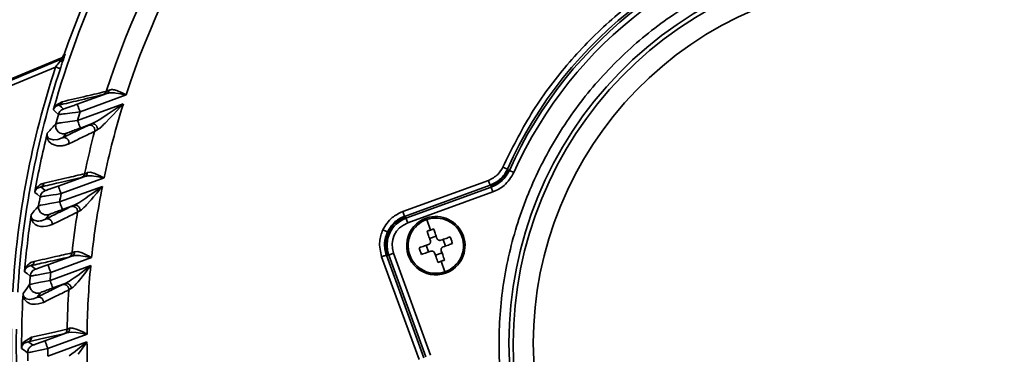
# Model space of a CAD drawing. Header units: millimetres. Extents: x -10540 to 6039, y -7467 to 6433.
# Tile 21 of 236: x -4584 to -4487, y -1916 to -1883. Entities that reach past the tile are written whole.
import ezdxf

# ---------------------------------------------------------------- set-up
doc = ezdxf.new("R2010")
doc.units = ezdxf.units.MM
doc.header["$LTSCALE"] = 8

msp = doc.modelspace()

# ---------------------------------------------------------------- linework, layer by layer
at = {"linetype": 'Continuous', "lineweight": 35}
for p, q in [((-4599.56, -1894.458), (-4580.339, -1886.487)), ((-4599.512, -1894.522), (-4580.532, -1886.594)), ((-4599.504, -1894.525), (-4580.528, -1886.599)), ((-4580.418, -1886.778), (-4580.275, -1886.634)), ((-4580.275, -1886.634), (-4580.12, -1886.451)), ((-4580.12, -1886.452), (-4579.911, -1886.06)), ((-4599.412, -1894.566), (-4580.47, -1886.653)), ((-4580.86, -1887.358), (-4599.22, -1895.027)), ((-4580.86, -1887.358), (-4580.726, -1887.181)), ((-4580.726, -1887.181), (-4580.633, -1887.06)), ((-4580.633, -1887.06), (-4580.418, -1886.778)), ((-4578.704, -1891.054), (-4575.77, -1889.986)), ((-4573.851, -1890.138), (-4578.431, -1891.805)), ((-4574.374, -1890.029), (-4574.881, -1889.944)), ((-4574.779, -1889.7), (-4574.57, -1889.784)), ((-4574.57, -1889.784), (-4574.326, -1889.896)), ((-4574.146, -1890.076), (-4574.374, -1890.029)), ((-4574.326, -1889.896), (-4573.851, -1890.138)), ((-4573.851, -1890.138), (-4574.146, -1890.076)), ((-4580.886, -1891.319), (-4580.964, -1891.401)), ((-4580.946, -1891.324), (-4580.803, -1891.143)), ((-4580.856, -1891.294), (-4580.886, -1891.319)), ((-4580.749, -1891.224), (-4580.855, -1891.295)), ((-4580.803, -1891.143), (-4580.202, -1890.812)), ((-4580.723, -1891.211), (-4580.749, -1891.224)), ((-4580.507, -1891.144), (-4580.724, -1891.211)), ((-4578.671, -1892.667), (-4574.128, -1891.013)), ((-4575.731, -1892.085), (-4574.128, -1891.013)), ((-4574.492, -1891.406), (-4574.787, -1891.724)), ((-4574.128, -1891.013), (-4574.492, -1891.406)), ((-4579.218, -1891.909), (-4579.909, -1891.998)), ((-4578.878, -1891.865), (-4579.218, -1891.909)), ((-4578.431, -1891.805), (-4578.878, -1891.865)), ((-4576.524, -1892.597), (-4575.956, -1892.233)), ((-4575.956, -1892.233), (-4575.731, -1892.085)), ((-4575.438, -1892.422), (-4575.943, -1892.946)), ((-4575.135, -1892.099), (-4575.438, -1892.422)), ((-4574.787, -1891.725), (-4575.135, -1892.099)), ((-4580.146, -1892.877), (-4579.656, -1892.805)), ((-4579.656, -1892.805), (-4579.455, -1892.776)), ((-4579.455, -1892.776), (-4578.671, -1892.667)), ((-4577.281, -1893.012), (-4578.397, -1893.418)), ((-4577.281, -1893.012), (-4576.768, -1892.744)), ((-4576.767, -1892.744), (-4576.524, -1892.597)), ((-4575.943, -1892.946), (-4576.084, -1893.086)), ((-4581.693, -1894.152), (-4581.68, -1894.213)), ((-4581.574, -1894.678), (-4581.682, -1894.443)), ((-4581.68, -1894.213), (-4581.664, -1894.258)), ((-4581.665, -1894.26), (-4581.615, -1894.349)), ((-4581.614, -1894.348), (-4581.592, -1894.376)), ((-4581.592, -1894.376), (-4581.449, -1894.495)), ((-4580.631, -1894.564), (-4580.189, -1894.395)), ((-4581.524, -1894.747), (-4581.574, -1894.678)), ((-4581.334, -1894.933), (-4581.524, -1894.747)), ((-4581.449, -1894.495), (-4581.423, -1894.51)), ((-4581.423, -1894.51), (-4581.107, -1894.6)), ((-4580.785, -1895.165), (-4581.275, -1894.975)), ((-4581.107, -1894.6), (-4581.043, -1894.605)), ((-4581.043, -1894.605), (-4580.638, -1894.566)), ((-4580.638, -1894.566), (-4580.631, -1894.564)), ((-4535.98, -1897.505), (-4536.436, -1897.301)), ((-4580.585, -1899.187), (-4577.964, -1898.233)), ((-4577.708, -1897.854), (-4577.378, -1897.819)), ((-4577.378, -1897.819), (-4576.968, -1897.932)), ((-4576.564, -1898.281), (-4577.074, -1898.199)), ((-4576.968, -1897.932), (-4576.758, -1898.021)), ((-4576.758, -1898.021), (-4576.513, -1898.138)), ((-4576.336, -1898.324), (-4576.563, -1898.281)), ((-4576.037, -1898.383), (-4576.335, -1898.324)), ((-4535.921, -1897.566), (-4535.785, -1897.626)), ((-4535.785, -1897.626), (-4535.329, -1897.831)), ((-4582.565, -1899.347), (-4582.593, -1899.362)), ((-4582.321, -1899.27), (-4582.566, -1899.346)), ((-4580.455, -1900.766), (-4576.207, -1899.219)), ((-4576.037, -1898.383), (-4580.311, -1899.939)), ((-4577.638, -1900.234), (-4576.207, -1899.219)), ((-4576.207, -1899.219), (-4576.523, -1899.595)), ((-4546.376, -1901.725), (-4537.862, -1898.626)), ((-4537.691, -1899.096), (-4546.205, -1902.195)), ((-4546.053, -1902.382), (-4537.582, -1899.298)), ((-4537.582, -1899.298), (-4537.633, -1899.159)), ((-4537.582, -1899.298), (-4537.411, -1899.768)), ((-4582.811, -1899.549), (-4582.82, -1899.562)), ((-4582.741, -1899.471), (-4582.811, -1899.549)), ((-4582.709, -1899.441), (-4582.741, -1899.47)), ((-4582.593, -1899.361), (-4582.708, -1899.442)), ((-4581.083, -1900.061), (-4581.753, -1900.165)), ((-4580.75, -1900.008), (-4581.083, -1900.061)), ((-4580.311, -1899.939), (-4580.75, -1900.008)), ((-4577.839, -1900.373), (-4577.638, -1900.234)), ((-4577.076, -1900.251), (-4577.338, -1900.555)), ((-4576.776, -1899.895), (-4577.076, -1900.251)), ((-4576.523, -1899.595), (-4576.776, -1899.895)), ((-4537.411, -1899.768), (-4545.882, -1902.851)), ((-4582.363, -1901.094), (-4581.897, -1901.009)), ((-4581.897, -1901.009), (-4581.423, -1900.927)), ((-4581.423, -1900.927), (-4581.229, -1900.894)), ((-4581.229, -1900.894), (-4580.455, -1900.766)), ((-4579.016, -1901.093), (-4580.182, -1901.517)), ((-4579.016, -1901.093), (-4578.558, -1900.848)), ((-4578.558, -1900.848), (-4578.346, -1900.714)), ((-4578.346, -1900.714), (-4577.839, -1900.373)), ((-4577.773, -1901.046), (-4577.895, -1901.176)), ((-4577.338, -1900.555), (-4577.773, -1901.046)), ((-4546.205, -1902.195), (-4546.376, -1901.725)), ((-4546.205, -1902.195), (-4546.104, -1902.242)), ((-4546.104, -1902.242), (-4546.053, -1902.382)), ((-4583.257, -1902.317), (-4583.242, -1902.352)), ((-4583.242, -1902.354), (-4583.187, -1902.439)), ((-4583.187, -1902.438), (-4583.164, -1902.465)), ((-4583.164, -1902.465), (-4583.02, -1902.577)), ((-4583.02, -1902.577), (-4582.995, -1902.59)), ((-4582.995, -1902.59), (-4582.662, -1902.672)), ((-4582.662, -1902.672), (-4582.632, -1902.673)), ((-4582.255, -1902.628), (-4582.251, -1902.627)), ((-4582.251, -1902.627), (-4581.855, -1902.468)), ((-4546.053, -1902.382), (-4545.882, -1902.851)), ((-4543.994, -1902.513), (-4543.627, -1903.563)), ((-4543.709, -1904.39), (-4543.048, -1904.16)), ((-4543.807, -1905.731), (-4544.037, -1905.07)), ((-4542.137, -1905.149), (-4542.368, -1904.488)), ((-4581.614, -1907.011), (-4579.238, -1906.146)), ((-4578.975, -1905.725), (-4578.645, -1905.702)), ((-4578.645, -1905.702), (-4578.228, -1905.827)), ((-4577.282, -1906.285), (-4578.337, -1906.114)), ((-4578.228, -1905.827), (-4578.014, -1905.919)), ((-4578.014, -1905.919), (-4577.765, -1906.038)), ((-4547.998, -1906.04), (-4544.28, -1916.253)), ((-4547.897, -1906.087), (-4547.998, -1906.04)), ((-4547.757, -1906.036), (-4547.897, -1906.087)), ((-4547.757, -1906.036), (-4547.288, -1905.865)), ((-4544.078, -1916.145), (-4547.757, -1906.036)), ((-4547.288, -1905.865), (-4543.608, -1915.974)), ((-4543.126, -1906.059), (-4542.466, -1905.829)), ((-4583.305, -1907.095), (-4583.594, -1907.189)), ((-4581.403, -1908.56), (-4577.364, -1907.09)), ((-4577.282, -1906.285), (-4581.34, -1907.763)), ((-4578.015, -1907.58), (-4577.364, -1907.09)), ((-4577.364, -1907.09), (-4577.643, -1907.451)), ((-4544.75, -1916.424), (-4548.468, -1906.211)), ((-4542.181, -1907.706), (-4542.548, -1906.656)), ((-4583.837, -1907.408), (-4583.846, -1907.422)), ((-4583.765, -1907.32), (-4583.838, -1907.408)), ((-4583.732, -1907.288), (-4583.765, -1907.32)), ((-4583.608, -1907.197), (-4583.731, -1907.288)), ((-4583.593, -1907.19), (-4583.607, -1907.198)), ((-4582.101, -1907.905), (-4582.755, -1908.025)), ((-4581.772, -1907.844), (-4582.101, -1907.905)), ((-4581.34, -1907.763), (-4581.772, -1907.844)), ((-4579.01, -1908.313), (-4578.662, -1908.061)), ((-4578.662, -1908.061), (-4578.196, -1907.716)), ((-4578.125, -1908.078), (-4578.354, -1908.368)), ((-4578.196, -1907.716), (-4578.015, -1907.58)), ((-4577.862, -1907.737), (-4578.125, -1908.078)), ((-4577.643, -1907.451), (-4577.862, -1907.737)), ((-4583.267, -1908.935), (-4582.816, -1908.84)), ((-4582.816, -1908.84), (-4582.353, -1908.746)), ((-4582.353, -1908.746), (-4582.162, -1908.708)), ((-4582.162, -1908.708), (-4581.403, -1908.56)), ((-4579.906, -1908.866), (-4581.13, -1909.312)), ((-4579.906, -1908.866), (-4579.49, -1908.64)), ((-4579.49, -1908.64), (-4579.301, -1908.516)), ((-4579.301, -1908.516), (-4579.01, -1908.313)), ((-4578.62, -1908.691), (-4578.845, -1908.949)), ((-4578.354, -1908.368), (-4578.62, -1908.691)), ((-4584.04, -1910.119), (-4584.022, -1910.153)), ((-4584.022, -1910.155), (-4583.964, -1910.235)), ((-4583.964, -1910.234), (-4583.94, -1910.26)), ((-4583.94, -1910.26), (-4583.796, -1910.363)), ((-4583.796, -1910.363), (-4583.771, -1910.376)), ((-4583.771, -1910.376), (-4583.438, -1910.446)), ((-4583.438, -1910.446), (-4583.424, -1910.446)), ((-4583.424, -1910.446), (-4583.286, -1910.439)), ((-4583.286, -1910.439), (-4583.248, -1910.434)), ((-4583.248, -1910.434), (-4583.089, -1910.402)), ((-4583.089, -1910.402), (-4583.071, -1910.397)), ((-4583.071, -1910.397), (-4582.714, -1910.247)), ((-4581.909, -1914.568), (-4579.733, -1913.776)), ((-4577.732, -1913.898), (-4581.635, -1915.319)), ((-4579.31, -1913.716), (-4579.733, -1913.776)), ((-4578.812, -1913.742), (-4579.31, -1913.716)), ((-4579.132, -1913.302), (-4578.702, -1913.436)), ((-4577.732, -1913.898), (-4578.812, -1913.742)), ((-4578.702, -1913.436), (-4578.483, -1913.53)), ((-4578.483, -1913.53), (-4578.227, -1913.652)), ((-4578.227, -1913.652), (-4577.732, -1913.898)), ((-4584.148, -1914.895), (-4584.03, -1914.685)), ((-4584.07, -1914.91), (-4584.145, -1915.007)), ((-4584.054, -1914.892), (-4584.071, -1914.91)), ((-4583.904, -1914.772), (-4584.053, -1914.892)), ((-4584.03, -1914.685), (-4583.247, -1914.192)), ((-4583.89, -1914.765), (-4583.904, -1914.773)), ((-4583.571, -1914.658), (-4583.89, -1914.764)), ((-4581.627, -1916.091), (-4577.737, -1914.675)), ((-4578.335, -1915.149), (-4577.737, -1914.675)), ((-4577.737, -1914.675), (-4577.985, -1915.024)), ((-4584.144, -1915.007), (-4584.152, -1915.023)), ((-4582.386, -1915.484), (-4583.027, -1915.622)), ((-4582.06, -1915.413), (-4582.386, -1915.484)), ((-4581.635, -1915.319), (-4582.06, -1915.413)), ((-4579.512, -1916.046), (-4579.245, -1915.853)), ((-4579.245, -1915.853), (-4578.927, -1915.612)), ((-4578.927, -1915.612), (-4578.654, -1915.4)), ((-4578.654, -1915.4), (-4578.335, -1915.149)), ((-4578.412, -1915.625), (-4578.616, -1915.903)), ((-4578.179, -1915.298), (-4578.412, -1915.625)), ((-4577.985, -1915.024), (-4578.179, -1915.298))]:
    msp.add_line(p, q, dxfattribs=at)
at = {"linetype": 'Continuous', "lineweight": 35, "flags": 128}
for points in [[(-4580.47, -1886.653), (-4580.502, -1886.623), (-4580.528, -1886.599)], [(-4579.969, -1886.006), (-4579.936, -1886.036), (-4579.911, -1886.06)], [(-4580.507, -1891.144), (-4580.27, -1891.362), (-4580.084, -1891.534)], [(-4580.582, -1892.074), (-4580.856, -1891.819), (-4581.072, -1891.619)], [(-4579.779, -1893.943), (-4580.009, -1894.196), (-4580.189, -1894.395)], [(-4535.98, -1897.505), (-4535.947, -1897.539), (-4535.921, -1897.566)], [(-4582.321, -1899.27), (-4582.075, -1899.476), (-4581.882, -1899.637)], [(-4537.633, -1899.159), (-4537.665, -1899.124), (-4537.691, -1899.096)], [(-4582.396, -1900.254), (-4582.691, -1900.006), (-4582.922, -1899.81)], [(-4581.479, -1902.011), (-4581.69, -1902.267), (-4581.855, -1902.468)], [(-4583.305, -1907.095), (-4583.052, -1907.288), (-4582.852, -1907.44)], [(-4583.376, -1908.129), (-4583.69, -1907.888), (-4583.937, -1907.698)], [(-4584.088, -1909.854), (-4583.725, -1909.364), (-4583.438, -1908.978)], [(-4582.366, -1909.784), (-4582.561, -1910.043), (-4582.714, -1910.247)], [(-4580.032, -1913.868), (-4582.015, -1914.311), (-4583.571, -1914.658)], [(-4583.247, -1914.192), (-4581.266, -1913.753), (-4579.708, -1913.407)], [(-4583.571, -1914.658), (-4583.311, -1914.839), (-4583.105, -1914.981)], [(-4583.632, -1915.741), (-4583.966, -1915.507), (-4584.229, -1915.323)]]:
    msp.add_lwpolyline(points, dxfattribs=at)
at = {"color": 4}
msp.add_circle((-4390.826, -2053.666), 496.895, dxfattribs=at)
at = {"linetype": 'Continuous', "lineweight": 35}
for centre, radius, start, end in [((-4497.359, -1914.829), 82.361, 130.98969, 162.29115), ((-4497.359, -1914.829), 80.378, 130.66356, 162.11019), ((-4497.359, -1914.829), 86.872, 145.63251, 164.44293), ((-4497.359, -1914.829), 87.5, 149.23628, 160.76368), ((-4497.359, -1914.829), 42.329, 98.47002, 155.84058), ((-4497.359, -1914.829), 42.101, 98.41677, 155.88258), ((-4497.359, -1914.829), 41.602, 98.41677, 155.88246), ((-4497.359, -1914.829), 38.454, 20, 200), ((-4497.359, -1914.829), 38.034, 20, 200), ((-4497.359, -1914.829), 36.035, 20, 200), ((-4497.359, -1914.829), 87.904, 161.78945, 176.65967), ((-4497.359, -1914.829), 87.404, 161.78945, 176.65967), ((-4497.359, -1914.829), 80.378, 162.76457, 168.19321), ((-4497.359, -1914.829), 86.278, 164.7078, 165.33676), ((-4497.359, -1914.829), 84.278, 164.1456, 164.75366), ((-4497.359, -1914.829), 86.872, 166.14681, 169.9841), ((-4497.359, -1914.829), 82.361, 165.17202, 168.18582), ((-4538.659, -1896.34), 3.149, 290, 335.88082), ((-4497.359, -1914.829), 80.378, 168.80159, 173.89815), ((-4497.359, -1914.829), 86.278, 170.27393, 170.86565), ((-4497.359, -1914.829), 84.278, 169.82327, 170.3939), ((-4497.359, -1914.829), 86.872, 171.59593, 175.23129), ((-4497.359, -1914.829), 82.361, 170.88059, 173.72481), ((-4543.087, -1905.109), 2.9, 289.24641, 109.24641), ((-4545.078, -1905.061), 2.851, 110, 200), ((-4545.078, -1905.061), 2.352, 110, 200), ((-4543.087, -1905.109), 2.9, 109.24641, 289.24641), ((-4543.087, -1905.109), 2.75, 109.24641, 199.24641), ((-4543.087, -1905.109), 2.75, 19.24641, 109.24641), ((-4543.087, -1905.109), 2.75, 289.24641, 19.24641), ((-4554.205, -1908.991), 13.413, 19.24611, 20.74132), ((-4554.205, -1908.991), 13.413, 17.7515, 19.24671), ((-4543.087, -1905.109), 2.75, 199.24641, 289.24641), ((-4497.359, -1914.829), 80.378, 174.47436, 179.33644), ((-4546.969, -1893.992), 13.413, 287.7515, 289.24671), ((-4546.969, -1893.992), 13.413, 289.24611, 290.74132), ((-4497.359, -1914.829), 86.278, 175.54609, 176.11098), ((-4497.359, -1914.829), 84.278, 175.19002, 175.73385), ((-4497.359, -1914.829), 86.872, 176.77663, 180.26546), ((-4497.359, -1914.829), 82.361, 176.28746, 179.01031), ((-4497.359, -1914.829), 87.404, 179.05628, 200), ((-4497.359, -1914.829), 80.378, 179.88981, 184.58601), ((-4497.359, -1914.829), 86.278, 180.60564, 181.15109), ((-4497.359, -1914.829), 84.278, 180.33308, 180.85759)]:
    msp.add_arc(centre, radius, start, end, dxfattribs=at)
for points, knots in [([(-4536.436, -1897.301), (-4535.543, -1895.508), (-4533.757, -1891.922), (-4530.158, -1887.085), (-4525.971, -1882.769), (-4521.133, -1879.026), (-4515.726, -1875.98), (-4509.849, -1873.659), (-4505.728, -1872.865), (-4503.667, -1872.468)], [0, 0, 0, 0, 0.140004, 0.28001, 0.420015, 0.560019, 0.706679, 0.85334, 1, 1, 1, 1]), ([(-4534.434, -1928.323), (-4535.052, -1926.35), (-4536.289, -1922.403), (-4536.94, -1916.208), (-4536.683, -1910.002), (-4535.44, -1903.909), (-4533.264, -1898.087), (-4530.203, -1892.676), (-4526.333, -1887.811), (-4521.749, -1883.611), (-4516.565, -1880.18), (-4510.909, -1877.602), (-4504.918, -1875.941), (-4498.742, -1875.237), (-4492.531, -1875.508), (-4486.439, -1876.748), (-4480.616, -1878.924), (-4475.206, -1881.986), (-4470.338, -1885.855), (-4466.152, -1890.443), (-4462.669, -1895.608), (-4461.079, -1899.426), (-4460.284, -1901.335)], [0, 0, 0, 0, 0.0499999, 0.1000002, 0.1500001, 0.2, 0.2500003, 0.3000002, 0.3500001, 0.4000004, 0.4500003, 0.5000002, 0.5500005, 0.6000004, 0.6500003, 0.7000007, 0.7500005, 0.8000004, 0.8500008, 0.9000006, 0.9500003, 1, 1, 1, 1]), ([(-4580.528, -1886.599), (-4580.46, -1886.565), (-4580.293, -1886.482), (-4580.09, -1886.277), (-4580.006, -1886.09), (-4579.969, -1886.006)], [0, 0, 0, 0, 0.268557, 0.669959, 1, 1, 1, 1]), ([(-4580.47, -1886.653), (-4580.407, -1886.623), (-4580.281, -1886.561), (-4580.123, -1886.42), (-4579.992, -1886.254), (-4579.938, -1886.125), (-4579.911, -1886.06)], [0, 0, 0, 0, 0.25018, 0.500171, 0.750067, 1, 1, 1, 1]), ([(-4580.085, -1886.602), (-4580.1, -1886.629), (-4580.129, -1886.684), (-4580.236, -1886.756), (-4580.349, -1886.77), (-4580.418, -1886.778)], [0, 0, 0, 0, 0.276501, 0.562691, 1, 1, 1, 1]), ([(-4580.085, -1886.602), (-4580.131, -1886.741), (-4580.222, -1887.02), (-4580.331, -1887.349), (-4580.386, -1887.515)], [0, 0, 0, 0, 0.498833, 1, 1, 1, 1]), ([(-4579.991, -1886.31), (-4580.008, -1886.362), (-4580.037, -1886.452), (-4580.071, -1886.557), (-4580.085, -1886.602)], [0, 0, 0, 0, 0.573725, 1, 1, 1, 1]), ([(-4579.911, -1886.06), (-4579.925, -1886.105), (-4579.951, -1886.185), (-4579.979, -1886.272), (-4579.991, -1886.31)], [0, 0, 0, 0, 0.564104, 1, 1, 1, 1]), ([(-4580.386, -1887.515), (-4580.395, -1887.512), (-4580.414, -1887.505), (-4580.543, -1887.463), (-4580.701, -1887.411), (-4580.809, -1887.375), (-4580.86, -1887.358)], [0, 0, 0, 0, 0.2704818, 0.5623724, 0.7895161, 1, 1, 1, 1]), ([(-4580.418, -1886.778), (-4580.434, -1886.738), (-4580.463, -1886.669), (-4580.468, -1886.658), (-4580.47, -1886.653)], [0, 0, 0, 0, 0.578913, 1, 1, 1, 1]), ([(-4576.119, -1890.096), (-4576.942, -1890.293), (-4578.414, -1890.645), (-4579.867, -1890.991), (-4580.507, -1891.144)], [0, 0, 0, 0, 0.56, 1, 1, 1, 1]), ([(-4580.202, -1890.812), (-4579.388, -1890.62), (-4577.935, -1890.278), (-4576.464, -1889.93), (-4575.817, -1889.777)], [0, 0, 0, 0, 0.5600007, 1, 1, 1, 1]), ([(-4576.119, -1890.096), (-4576.081, -1890.078), (-4576.004, -1890.043), (-4575.889, -1889.939), (-4575.844, -1889.838), (-4575.817, -1889.777)], [0, 0, 0, 0, 0.2773543, 0.5620402, 1, 1, 1, 1]), ([(-4575.77, -1889.986), (-4575.862, -1890.016), (-4576.025, -1890.07), (-4576.09, -1890.088), (-4576.119, -1890.096)], [0, 0, 0, 0, 0.5604077, 1, 1, 1, 1]), ([(-4575.817, -1889.777), (-4575.79, -1889.766), (-4575.733, -1889.743), (-4575.596, -1889.681), (-4575.526, -1889.65)], [0, 0, 0, 0, 0.48519, 1, 1, 1, 1]), ([(-4575.77, -1889.986), (-4575.737, -1889.969), (-4575.668, -1889.935), (-4575.572, -1889.825), (-4575.543, -1889.716), (-4575.526, -1889.65)], [0, 0, 0, 0, 0.276868, 0.562412, 1, 1, 1, 1]), ([(-4574.881, -1889.944), (-4575.061, -1889.926), (-4575.386, -1889.893), (-4575.652, -1889.957), (-4575.77, -1889.986)], [0, 0, 0, 0, 0.555301, 1, 1, 1, 1]), ([(-4575.526, -1889.65), (-4575.425, -1889.622), (-4575.212, -1889.565), (-4574.928, -1889.653), (-4574.779, -1889.7)], [0, 0, 0, 0, 0.476595, 1, 1, 1, 1]), ([(-4580.964, -1891.401), (-4580.98, -1891.425), (-4581.004, -1891.46), (-4581.035, -1891.517), (-4581.054, -1891.561), (-4581.064, -1891.593), (-4581.069, -1891.61), (-4581.072, -1891.619)], [0, 0, 0, 0, 0.542515, 0.801879, 0.908939, 0.955105, 1, 1, 1, 1]), ([(-4581.072, -1891.619), (-4581.068, -1891.606), (-4581.061, -1891.578), (-4581.053, -1891.547), (-4581.048, -1891.531)], [0, 0, 0, 0, 0.4839925, 1, 1, 1, 1]), ([(-4581.048, -1891.531), (-4581.041, -1891.512), (-4581.025, -1891.471), (-4580.989, -1891.396), (-4580.964, -1891.354), (-4580.946, -1891.324)], [0, 0, 0, 0, 0.186184, 0.411404, 1, 1, 1, 1]), ([(-4580.507, -1891.144), (-4580.468, -1891.126), (-4580.388, -1891.089), (-4580.272, -1890.981), (-4580.228, -1890.876), (-4580.202, -1890.812)], [0, 0, 0, 0, 0.277196, 0.562161, 1, 1, 1, 1]), ([(-4580.084, -1891.534), (-4580.048, -1891.524), (-4579.976, -1891.505), (-4579.569, -1891.364), (-4579.135, -1891.21), (-4578.848, -1891.106), (-4578.704, -1891.054)], [0, 0, 0, 0, 0.277743, 0.557988, 0.778863, 1, 1, 1, 1]), ([(-4578.431, -1891.805), (-4578.469, -1891.7), (-4578.549, -1891.481), (-4578.64, -1891.23), (-4578.694, -1891.082), (-4578.701, -1891.063), (-4578.704, -1891.054)], [0, 0, 0, 0, 0.270482, 0.562372, 0.789516, 1, 1, 1, 1]), ([(-4580.582, -1892.074), (-4580.558, -1892.008), (-4580.509, -1891.874), (-4580.349, -1891.669), (-4580.184, -1891.585), (-4580.084, -1891.534)], [0, 0, 0, 0, 0.2771258, 0.5622148, 1, 1, 1, 1]), ([(-4579.909, -1891.998), (-4580.011, -1892.011), (-4580.212, -1892.036), (-4580.42, -1892.061), (-4580.553, -1892.075), (-4580.572, -1892.075), (-4580.582, -1892.074)], [0, 0, 0, 0, 0.2664168, 0.5209685, 0.7649818, 1, 1, 1, 1]), ([(-4581.682, -1893.941), (-4581.523, -1893.764), (-4581.24, -1893.447), (-4580.953, -1893.129), (-4580.827, -1892.989)], [0, 0, 0, 0, 0.560001, 1, 1, 1, 1]), ([(-4579.779, -1893.943), (-4579.84, -1893.961), (-4579.968, -1893.998), (-4580.181, -1893.991), (-4580.4, -1893.925), (-4580.599, -1893.792), (-4580.75, -1893.606), (-4580.836, -1893.394), (-4580.863, -1893.183), (-4580.838, -1893.051), (-4580.827, -1892.989)], [0, 0, 0, 0, 0.108656, 0.230196, 0.362149, 0.5, 0.637851, 0.769804, 0.891344, 1, 1, 1, 1]), ([(-4580.827, -1892.989), (-4580.816, -1892.986), (-4580.795, -1892.98), (-4580.69, -1892.962), (-4580.636, -1892.953)], [0, 0, 0, 0, 0.491022, 1, 1, 1, 1]), ([(-4580.636, -1892.953), (-4580.572, -1892.942), (-4580.441, -1892.921), (-4580.246, -1892.892), (-4580.146, -1892.877)], [0, 0, 0, 0, 0.486393, 1, 1, 1, 1]), ([(-4580.189, -1894.395), (-4579.714, -1894.164), (-4578.865, -1893.753), (-4578.006, -1893.338), (-4577.628, -1893.155)], [0, 0, 0, 0, 0.56, 1, 1, 1, 1]), ([(-4578.397, -1893.418), (-4578.58, -1893.485), (-4578.945, -1893.619), (-4579.394, -1893.788), (-4579.707, -1893.909), (-4579.755, -1893.932), (-4579.779, -1893.943)], [0, 0, 0, 0, 0.280105, 0.560161, 0.780157, 1, 1, 1, 1]), ([(-4578.397, -1893.418), (-4578.402, -1893.404), (-4578.414, -1893.373), (-4578.488, -1893.169), (-4578.579, -1892.919), (-4578.641, -1892.749), (-4578.671, -1892.667)], [0, 0, 0, 0, 0.2704818, 0.5623724, 0.7895161, 1, 1, 1, 1]), ([(-4577.628, -1893.155), (-4577.588, -1893.137), (-4577.516, -1893.105), (-4577.353, -1893.041), (-4577.281, -1893.012)], [0, 0, 0, 0, 0.560233, 1, 1, 1, 1]), ([(-4577.628, -1893.155), (-4577.59, -1893.144), (-4577.511, -1893.122), (-4577.38, -1893.127), (-4577.245, -1893.169), (-4577.122, -1893.252), (-4577.028, -1893.368), (-4576.974, -1893.5), (-4576.956, -1893.631), (-4576.971, -1893.713), (-4576.977, -1893.752)], [0, 0, 0, 0, 0.108737, 0.2303, 0.362219, 0.5, 0.637781, 0.7697, 0.891263, 1, 1, 1, 1]), ([(-4577.281, -1893.012), (-4577.251, -1893.004), (-4577.187, -1892.988), (-4577.078, -1892.999), (-4576.965, -1893.043), (-4576.859, -1893.123), (-4576.772, -1893.232), (-4576.715, -1893.356), (-4576.686, -1893.48), (-4576.688, -1893.558), (-4576.689, -1893.595)], [0, 0, 0, 0, 0.11, 0.231915, 0.363305, 0.5, 0.636695, 0.768085, 0.89, 1, 1, 1, 1]), ([(-4576.084, -1893.086), (-4576.193, -1893.194), (-4576.406, -1893.403), (-4576.596, -1893.532), (-4576.689, -1893.595)], [0, 0, 0, 0, 0.513659, 1, 1, 1, 1]), ([(-4581.682, -1894.443), (-4581.692, -1894.395), (-4581.708, -1894.322), (-4581.718, -1894.213), (-4581.717, -1894.126), (-4581.707, -1894.059), (-4581.703, -1894.028)], [0, 0, 0, 0, 0.499092, 0.749786, 0.884833, 1, 1, 1, 1]), ([(-4581.704, -1894.029), (-4581.7, -1894.013), (-4581.692, -1893.981), (-4581.685, -1893.954), (-4581.682, -1893.941)], [0, 0, 0, 0, 0.5144179, 1, 1, 1, 1]), ([(-4581.682, -1893.941), (-4581.683, -1893.946), (-4581.685, -1893.955), (-4581.689, -1893.974), (-4581.695, -1894.012), (-4581.702, -1894.09), (-4581.697, -1894.125), (-4581.694, -1894.152)], [0, 0, 0, 0, 0.027393, 0.056197, 0.123237, 0.316773, 1, 1, 1, 1]), ([(-4580.189, -1894.395), (-4580.152, -1894.384), (-4580.073, -1894.362), (-4579.943, -1894.367), (-4579.809, -1894.407), (-4579.687, -1894.488), (-4579.593, -1894.602), (-4579.537, -1894.731), (-4579.517, -1894.861), (-4579.53, -1894.943), (-4579.536, -1894.981)], [0, 0, 0, 0, 0.10906, 0.230715, 0.362499, 0.5, 0.637501, 0.769285, 0.89094, 1, 1, 1, 1]), ([(-4576.977, -1893.752), (-4577.458, -1893.982), (-4578.316, -1894.394), (-4579.163, -1894.802), (-4579.536, -1894.981)], [0, 0, 0, 0, 0.559999, 1, 1, 1, 1]), ([(-4576.689, -1893.595), (-4576.758, -1893.631), (-4576.891, -1893.701), (-4576.949, -1893.735), (-4576.977, -1893.752)], [0, 0, 0, 0, 0.51509, 1, 1, 1, 1]), ([(-4581.275, -1894.975), (-4581.286, -1894.967), (-4581.306, -1894.954), (-4581.325, -1894.939), (-4581.334, -1894.933)], [0, 0, 0, 0, 0.55999, 1, 1, 1, 1]), ([(-4580.64, -1895.186), (-4580.667, -1895.183), (-4580.716, -1895.177), (-4580.764, -1895.169), (-4580.785, -1895.165)], [0, 0, 0, 0, 0.559952, 1, 1, 1, 1]), ([(-4580.186, -1895.178), (-4580.272, -1895.186), (-4580.427, -1895.202), (-4580.575, -1895.191), (-4580.64, -1895.186)], [0, 0, 0, 0, 0.560079, 1, 1, 1, 1]), ([(-4580.018, -1895.148), (-4580.05, -1895.155), (-4580.106, -1895.166), (-4580.161, -1895.174), (-4580.186, -1895.178)], [0, 0, 0, 0, 0.560068, 1, 1, 1, 1]), ([(-4579.536, -1894.981), (-4579.628, -1895.021), (-4579.793, -1895.093), (-4579.949, -1895.131), (-4580.018, -1895.148)], [0, 0, 0, 0, 0.560005, 1, 1, 1, 1]), ([(-4537.862, -1898.626), (-4537.522, -1898.455), (-4536.915, -1898.149), (-4536.583, -1897.56), (-4536.436, -1897.301)], [0, 0, 0, 0, 0.559171, 1, 1, 1, 1]), ([(-4578.29, -1898.335), (-4579.045, -1898.511), (-4580.393, -1898.824), (-4581.731, -1899.134), (-4582.321, -1899.27)], [0, 0, 0, 0, 0.56, 1, 1, 1, 1]), ([(-4582.004, -1898.892), (-4581.255, -1898.72), (-4579.916, -1898.413), (-4578.568, -1898.103), (-4577.975, -1897.967)], [0, 0, 0, 0, 0.56, 1, 1, 1, 1]), ([(-4578.29, -1898.335), (-4578.248, -1898.316), (-4578.162, -1898.276), (-4578.039, -1898.155), (-4577.999, -1898.038), (-4577.975, -1897.967)], [0, 0, 0, 0, 0.276723, 0.562522, 1, 1, 1, 1]), ([(-4577.964, -1898.233), (-4578.049, -1898.261), (-4578.202, -1898.312), (-4578.263, -1898.328), (-4578.29, -1898.335)], [0, 0, 0, 0, 0.560271, 1, 1, 1, 1]), ([(-4577.975, -1897.967), (-4577.95, -1897.957), (-4577.898, -1897.938), (-4577.772, -1897.882), (-4577.708, -1897.854)], [0, 0, 0, 0, 0.489047, 1, 1, 1, 1]), ([(-4577.964, -1898.233), (-4577.926, -1898.214), (-4577.85, -1898.176), (-4577.747, -1898.051), (-4577.723, -1897.928), (-4577.708, -1897.854)], [0, 0, 0, 0, 0.276293, 0.562849, 1, 1, 1, 1]), ([(-4577.074, -1898.199), (-4577.257, -1898.18), (-4577.584, -1898.146), (-4577.847, -1898.206), (-4577.964, -1898.233)], [0, 0, 0, 0, 0.556606, 1, 1, 1, 1]), ([(-4576.513, -1898.138), (-4576.454, -1898.168), (-4576.298, -1898.248), (-4576.137, -1898.331), (-4576.037, -1898.383)], [0, 0, 0, 0, 0.374563, 1, 1, 1, 1]), ([(-4535.98, -1897.505), (-4536.073, -1897.684), (-4536.258, -1898.04), (-4536.664, -1898.487), (-4537.139, -1898.859), (-4537.507, -1899.017), (-4537.691, -1899.096)], [0, 0, 0, 0, 0.251112, 0.500739, 0.75004, 1, 1, 1, 1]), ([(-4535.329, -1897.831), (-4535.614, -1898.308), (-4536.125, -1899.161), (-4537.018, -1899.582), (-4537.411, -1899.768)], [0, 0, 0, 0, 0.559211, 1, 1, 1, 1]), ([(-4582.907, -1899.721), (-4582.896, -1899.685), (-4582.829, -1899.464), (-4582.659, -1899.258), (-4582.37, -1898.993), (-4582.141, -1898.93), (-4582.004, -1898.892)], [0, 0, 0, 0, 0.025396, 0.16009, 0.498863, 1, 1, 1, 1]), ([(-4582.321, -1899.27), (-4582.278, -1899.25), (-4582.191, -1899.209), (-4582.066, -1899.085), (-4582.028, -1898.965), (-4582.004, -1898.892)], [0, 0, 0, 0, 0.276591, 0.562622, 1, 1, 1, 1]), ([(-4581.882, -1899.637), (-4581.85, -1899.629), (-4581.787, -1899.613), (-4581.414, -1899.485), (-4581, -1899.338), (-4580.723, -1899.237), (-4580.585, -1899.187)], [0, 0, 0, 0, 0.278696, 0.558041, 0.778969, 1, 1, 1, 1]), ([(-4580.311, -1899.939), (-4580.349, -1899.833), (-4580.429, -1899.614), (-4580.52, -1899.364), (-4580.574, -1899.216), (-4580.581, -1899.196), (-4580.585, -1899.187)], [0, 0, 0, 0, 0.270482, 0.562372, 0.789516, 1, 1, 1, 1]), ([(-4537.691, -1899.096), (-4537.694, -1899.087), (-4537.701, -1899.068), (-4537.748, -1898.941), (-4537.805, -1898.784), (-4537.843, -1898.678), (-4537.862, -1898.626)], [0, 0, 0, 0, 0.270482, 0.562372, 0.789516, 1, 1, 1, 1]), ([(-4582.82, -1899.562), (-4582.836, -1899.588), (-4582.859, -1899.626), (-4582.889, -1899.689), (-4582.906, -1899.74), (-4582.915, -1899.774), (-4582.919, -1899.795), (-4582.921, -1899.805), (-4582.922, -1899.81)], [0, 0, 0, 0, 0.533988, 0.790958, 0.905678, 0.955434, 0.978089, 1, 1, 1, 1]), ([(-4582.922, -1899.81), (-4582.92, -1899.797), (-4582.915, -1899.769), (-4582.91, -1899.737), (-4582.907, -1899.721)], [0, 0, 0, 0, 0.484065, 1, 1, 1, 1]), ([(-4582.396, -1900.254), (-4582.377, -1900.179), (-4582.337, -1900.027), (-4582.173, -1899.79), (-4581.991, -1899.695), (-4581.882, -1899.637)], [0, 0, 0, 0, 0.276499, 0.562692, 1, 1, 1, 1]), ([(-4581.753, -1900.165), (-4581.852, -1900.179), (-4582.045, -1900.208), (-4582.243, -1900.236), (-4582.369, -1900.254), (-4582.387, -1900.254), (-4582.396, -1900.254)], [0, 0, 0, 0, 0.266233, 0.521049, 0.765306, 1, 1, 1, 1]), ([(-4583.284, -1902.043), (-4583.146, -1901.873), (-4582.901, -1901.571), (-4582.652, -1901.267), (-4582.542, -1901.133)], [0, 0, 0, 0, 0.560001, 1, 1, 1, 1]), ([(-4581.479, -1902.011), (-4581.538, -1902.028), (-4581.662, -1902.064), (-4581.865, -1902.06), (-4582.075, -1902.003), (-4582.269, -1901.884), (-4582.422, -1901.717), (-4582.518, -1901.521), (-4582.56, -1901.322), (-4582.548, -1901.194), (-4582.542, -1901.133)], [0, 0, 0, 0, 0.110085, 0.232023, 0.363377, 0.5, 0.636623, 0.767977, 0.889915, 1, 1, 1, 1]), ([(-4582.542, -1901.133), (-4582.533, -1901.13), (-4582.514, -1901.123), (-4582.414, -1901.104), (-4582.363, -1901.094)], [0, 0, 0, 0, 0.4897607, 1, 1, 1, 1]), ([(-4581.855, -1902.468), (-4581.388, -1902.237), (-4580.553, -1901.825), (-4579.71, -1901.41), (-4579.34, -1901.227)], [0, 0, 0, 0, 0.56, 1, 1, 1, 1]), ([(-4580.182, -1901.517), (-4580.187, -1901.502), (-4580.198, -1901.472), (-4580.272, -1901.268), (-4580.363, -1901.018), (-4580.425, -1900.847), (-4580.455, -1900.766)], [0, 0, 0, 0, 0.270482, 0.562372, 0.789516, 1, 1, 1, 1]), ([(-4579.34, -1901.227), (-4579.303, -1901.211), (-4579.237, -1901.181), (-4579.084, -1901.12), (-4579.016, -1901.093)], [0, 0, 0, 0, 0.560146, 1, 1, 1, 1]), ([(-4579.34, -1901.227), (-4579.303, -1901.217), (-4579.227, -1901.195), (-4579.101, -1901.198), (-4578.972, -1901.234), (-4578.852, -1901.308), (-4578.757, -1901.413), (-4578.697, -1901.534), (-4578.67, -1901.658), (-4578.676, -1901.738), (-4578.679, -1901.776)], [0, 0, 0, 0, 0.110188, 0.232155, 0.363465, 0.5, 0.636535, 0.767845, 0.889812, 1, 1, 1, 1]), ([(-4579.016, -1901.093), (-4578.969, -1901.083), (-4578.87, -1901.06), (-4578.704, -1901.11), (-4578.563, -1901.219), (-4578.47, -1901.36), (-4578.421, -1901.499), (-4578.417, -1901.59), (-4578.414, -1901.633)], [0, 0, 0, 0, 0.170151, 0.362243, 0.564864, 0.721633, 0.868178, 1, 1, 1, 1]), ([(-4577.895, -1901.176), (-4577.989, -1901.275), (-4578.172, -1901.467), (-4578.335, -1901.578), (-4578.414, -1901.633)], [0, 0, 0, 0, 0.51275, 1, 1, 1, 1]), ([(-4581.193, -1903.007), (-4581.583, -1903.124), (-4582.168, -1903.298), (-4582.794, -1903.085), (-4583.084, -1902.818), (-4583.219, -1902.621), (-4583.272, -1902.439), (-4583.293, -1902.324), (-4583.302, -1902.239), (-4583.299, -1902.167), (-4583.297, -1902.131)], [0, 0, 0, 0, 0.499735, 0.749638, 0.874741, 0.937364, 0.9686, 0.984294, 0.992083, 1, 1, 1, 1]), ([(-4583.298, -1902.133), (-4583.295, -1902.116), (-4583.291, -1902.084), (-4583.286, -1902.056), (-4583.284, -1902.043)], [0, 0, 0, 0, 0.5146519, 1, 1, 1, 1]), ([(-4583.284, -1902.043), (-4583.285, -1902.049), (-4583.287, -1902.062), (-4583.289, -1902.088), (-4583.292, -1902.139), (-4583.285, -1902.24), (-4583.269, -1902.283), (-4583.257, -1902.317)], [0, 0, 0, 0, 0.021863, 0.045761, 0.105867, 0.296028, 1, 1, 1, 1]), ([(-4580.182, -1901.517), (-4580.358, -1901.582), (-4580.71, -1901.711), (-4581.134, -1901.87), (-4581.417, -1901.981), (-4581.458, -1902.001), (-4581.479, -1902.011)], [0, 0, 0, 0, 0.279888, 0.559469, 0.779687, 1, 1, 1, 1]), ([(-4578.679, -1901.776), (-4579.151, -1902.006), (-4579.992, -1902.418), (-4580.826, -1902.827), (-4581.193, -1903.007)], [0, 0, 0, 0, 0.559999, 1, 1, 1, 1]), ([(-4578.414, -1901.633), (-4578.478, -1901.666), (-4578.601, -1901.73), (-4578.654, -1901.761), (-4578.679, -1901.776)], [0, 0, 0, 0, 0.511771, 1, 1, 1, 1]), ([(-4548.351, -1903.535), (-4548.077, -1903.089), (-4547.587, -1902.294), (-4546.746, -1901.899), (-4546.376, -1901.725)], [0, 0, 0, 0, 0.559594, 1, 1, 1, 1]), ([(-4547.897, -1906.087), (-4547.989, -1905.702), (-4548.173, -1904.932), (-4547.861, -1903.763), (-4547.166, -1902.772), (-4546.458, -1902.419), (-4546.104, -1902.242)], [0, 0, 0, 0, 0.25001, 0.5, 0.74999, 1, 1, 1, 1]), ([(-4546.205, -1902.195), (-4546.393, -1902.277), (-4546.762, -1902.438), (-4547.395, -1902.918), (-4547.699, -1903.418), (-4547.898, -1903.746)], [0, 0, 0, 0, 0.260835, 0.514814, 1, 1, 1, 1]), ([(-4582.632, -1902.673), (-4582.548, -1902.671), (-4582.439, -1902.668), (-4582.313, -1902.643), (-4582.271, -1902.632), (-4582.255, -1902.628)], [0, 0, 0, 0, 0.667657, 0.875732, 1, 1, 1, 1]), ([(-4581.855, -1902.468), (-4581.819, -1902.458), (-4581.744, -1902.436), (-4581.619, -1902.439), (-4581.49, -1902.474), (-4581.371, -1902.546), (-4581.276, -1902.648), (-4581.215, -1902.768), (-4581.186, -1902.89), (-4581.191, -1902.969), (-4581.193, -1903.007)], [0, 0, 0, 0, 0.110459, 0.232498, 0.363694, 0.5, 0.636306, 0.767502, 0.889541, 1, 1, 1, 1]), ([(-4548.468, -1906.211), (-4548.589, -1905.702), (-4548.805, -1904.793), (-4548.49, -1903.919), (-4548.351, -1903.535)], [0, 0, 0, 0, 0.559616, 1, 1, 1, 1]), ([(-4547.898, -1903.746), (-4547.907, -1903.742), (-4547.927, -1903.733), (-4548.049, -1903.675), (-4548.2, -1903.605), (-4548.302, -1903.558), (-4548.351, -1903.535)], [0, 0, 0, 0, 0.270572, 0.562349, 0.789426, 1, 1, 1, 1]), ([(-4547.898, -1903.746), (-4548.021, -1904.109), (-4548.209, -1904.663), (-4548.17, -1905.457), (-4548.056, -1905.844), (-4547.998, -1906.04)], [0, 0, 0, 0, 0.485186, 0.739165, 1, 1, 1, 1]), ([(-4543.956, -1903.683), (-4543.895, -1903.66), (-4543.786, -1903.619), (-4543.676, -1903.58), (-4543.627, -1903.563)], [0, 0, 0, 0, 0.56, 1, 1, 1, 1]), ([(-4543.632, -1904.611), (-4543.693, -1904.436), (-4543.802, -1904.124), (-4543.909, -1903.818), (-4543.956, -1903.683)], [0, 0, 0, 0, 0.559997, 1, 1, 1, 1]), ([(-4543.627, -1903.563), (-4543.566, -1903.542), (-4543.455, -1903.504), (-4543.344, -1903.468), (-4543.295, -1903.452)], [0, 0, 0, 0, 0.56, 1, 1, 1, 1]), ([(-4542.971, -1904.38), (-4543.032, -1904.206), (-4543.141, -1903.893), (-4543.248, -1903.587), (-4543.295, -1903.452)], [0, 0, 0, 0, 0.559997, 1, 1, 1, 1]), ([(-4542.589, -1904.565), (-4542.414, -1904.504), (-4542.102, -1904.395), (-4541.796, -1904.288), (-4541.661, -1904.241)], [0, 0, 0, 0, 0.559997, 1, 1, 1, 1]), ([(-4544.745, -1905.317), (-4544.573, -1905.257), (-4544.266, -1905.15), (-4543.954, -1905.041), (-4543.816, -1904.993)], [0, 0, 0, 0, 0.559997, 1, 1, 1, 1]), ([(-4543.816, -1904.993), (-4543.801, -1904.987), (-4543.77, -1904.975), (-4543.728, -1904.946), (-4543.691, -1904.911), (-4543.661, -1904.871), (-4543.637, -1904.826), (-4543.622, -1904.778), (-4543.615, -1904.728), (-4543.615, -1904.672), (-4543.626, -1904.633), (-4543.632, -1904.611)], [0, 0, 0, 0, 0.105518, 0.214081, 0.319605, 0.428217, 0.533247, 0.641336, 0.746163, 0.85401, 1, 1, 1, 1]), ([(-4542.971, -1904.38), (-4542.965, -1904.396), (-4542.952, -1904.427), (-4542.924, -1904.469), (-4542.889, -1904.506), (-4542.849, -1904.536), (-4542.804, -1904.56), (-4542.756, -1904.575), (-4542.706, -1904.582), (-4542.65, -1904.582), (-4542.611, -1904.571), (-4542.589, -1904.565)], [0, 0, 0, 0, 0.105518, 0.214081, 0.319605, 0.428217, 0.533247, 0.641336, 0.746163, 0.85401, 1, 1, 1, 1]), ([(-4542.358, -1905.226), (-4542.184, -1905.165), (-4541.871, -1905.056), (-4541.565, -1904.949), (-4541.43, -1904.902)], [0, 0, 0, 0, 0.559997, 1, 1, 1, 1]), ([(-4582.983, -1906.672), (-4582.283, -1906.515), (-4581.033, -1906.234), (-4579.779, -1905.951), (-4579.227, -1905.827)], [0, 0, 0, 0, 0.56, 1, 1, 1, 1]), ([(-4579.548, -1906.243), (-4579.502, -1906.221), (-4579.409, -1906.177), (-4579.31, -1906.067), (-4579.247, -1905.947), (-4579.233, -1905.866), (-4579.227, -1905.827)], [0, 0, 0, 0, 0.275163, 0.561184, 0.784837, 1, 1, 1, 1]), ([(-4579.238, -1906.146), (-4579.32, -1906.173), (-4579.466, -1906.221), (-4579.523, -1906.236), (-4579.548, -1906.243)], [0, 0, 0, 0, 0.560395, 1, 1, 1, 1]), ([(-4579.238, -1906.146), (-4579.197, -1906.126), (-4579.114, -1906.083), (-4579.031, -1905.972), (-4578.984, -1905.848), (-4578.978, -1905.765), (-4578.975, -1905.725)], [0, 0, 0, 0, 0.274714, 0.561296, 0.785286, 1, 1, 1, 1]), ([(-4578.337, -1906.114), (-4578.524, -1906.095), (-4578.858, -1906.062), (-4579.122, -1906.12), (-4579.238, -1906.146)], [0, 0, 0, 0, 0.558576, 1, 1, 1, 1]), ([(-4579.227, -1905.827), (-4579.203, -1905.819), (-4579.154, -1905.801), (-4579.036, -1905.751), (-4578.975, -1905.725)], [0, 0, 0, 0, 0.4917631, 1, 1, 1, 1]), ([(-4577.765, -1906.038), (-4577.707, -1906.068), (-4577.548, -1906.149), (-4577.385, -1906.232), (-4577.282, -1906.285)], [0, 0, 0, 0, 0.363796, 1, 1, 1, 1]), ([(-4547.998, -1906.04), (-4548.007, -1906.043), (-4548.026, -1906.05), (-4548.154, -1906.096), (-4548.31, -1906.153), (-4548.417, -1906.192), (-4548.468, -1906.211)], [0, 0, 0, 0, 0.2704818, 0.5623724, 0.7895161, 1, 1, 1, 1]), ([(-4544.634, -1905.649), (-4544.655, -1905.588), (-4544.693, -1905.477), (-4544.729, -1905.366), (-4544.745, -1905.317)], [0, 0, 0, 0, 0.560063, 1, 1, 1, 1]), ([(-4544.514, -1905.978), (-4544.537, -1905.917), (-4544.578, -1905.808), (-4544.617, -1905.698), (-4544.634, -1905.649)], [0, 0, 0, 0, 0.559932, 1, 1, 1, 1]), ([(-4544.514, -1905.978), (-4544.342, -1905.918), (-4544.035, -1905.811), (-4543.723, -1905.702), (-4543.586, -1905.654)], [0, 0, 0, 0, 0.559997, 1, 1, 1, 1]), ([(-4543.204, -1905.839), (-4543.21, -1905.823), (-4543.222, -1905.792), (-4543.251, -1905.75), (-4543.285, -1905.713), (-4543.326, -1905.683), (-4543.371, -1905.659), (-4543.418, -1905.644), (-4543.468, -1905.637), (-4543.525, -1905.637), (-4543.564, -1905.648), (-4543.586, -1905.654)], [0, 0, 0, 0, 0.105518, 0.214081, 0.319605, 0.428217, 0.533247, 0.641336, 0.746163, 0.85401, 1, 1, 1, 1]), ([(-4542.88, -1906.767), (-4542.939, -1906.595), (-4543.047, -1906.288), (-4543.156, -1905.976), (-4543.204, -1905.839)], [0, 0, 0, 0, 0.559997, 1, 1, 1, 1]), ([(-4542.358, -1905.226), (-4542.366, -1905.229), (-4542.382, -1905.234), (-4542.404, -1905.246), (-4542.426, -1905.259), (-4542.446, -1905.274), (-4542.465, -1905.29), (-4542.483, -1905.308), (-4542.499, -1905.328), (-4542.513, -1905.348), (-4542.526, -1905.37), (-4542.537, -1905.393), (-4542.545, -1905.417), (-4542.552, -1905.441), (-4542.558, -1905.474), (-4542.56, -1905.507), (-4542.558, -1905.544), (-4542.553, -1905.575), (-4542.546, -1905.597), (-4542.543, -1905.608)], [0, 0, 0, 0, 0.052576, 0.105513, 0.159596, 0.214076, 0.266652, 0.319596, 0.373702, 0.428211, 0.480542, 0.533237, 0.587083, 0.641327, 0.693557, 0.799783, 0.853901, 0.926468, 1, 1, 1, 1]), ([(-4542.219, -1906.536), (-4542.279, -1906.364), (-4542.386, -1906.057), (-4542.495, -1905.745), (-4542.543, -1905.608)], [0, 0, 0, 0, 0.559997, 1, 1, 1, 1]), ([(-4583.93, -1907.607), (-4583.922, -1907.568), (-4583.869, -1907.314), (-4583.697, -1907.093), (-4583.393, -1906.784), (-4583.136, -1906.714), (-4582.983, -1906.672)], [0, 0, 0, 0, 0.024174, 0.156432, 0.494429, 1, 1, 1, 1]), ([(-4579.548, -1906.243), (-4580.251, -1906.402), (-4581.505, -1906.687), (-4582.755, -1906.97), (-4583.305, -1907.095)], [0, 0, 0, 0, 0.56, 1, 1, 1, 1]), ([(-4583.305, -1907.095), (-4583.259, -1907.073), (-4583.164, -1907.028), (-4583.064, -1906.916), (-4583.002, -1906.794), (-4582.989, -1906.712), (-4582.983, -1906.672)], [0, 0, 0, 0, 0.275035, 0.561216, 0.784965, 1, 1, 1, 1]), ([(-4582.852, -1907.44), (-4582.824, -1907.433), (-4582.766, -1907.419), (-4582.418, -1907.299), (-4582.019, -1907.158), (-4581.749, -1907.06), (-4581.614, -1907.011)], [0, 0, 0, 0, 0.278986, 0.558173, 0.778846, 1, 1, 1, 1]), ([(-4581.34, -1907.763), (-4581.378, -1907.657), (-4581.458, -1907.438), (-4581.549, -1907.187), (-4581.603, -1907.039), (-4581.61, -1907.02), (-4581.614, -1907.011)], [0, 0, 0, 0, 0.270482, 0.562372, 0.789516, 1, 1, 1, 1]), ([(-4583.847, -1907.422), (-4583.862, -1907.45), (-4583.884, -1907.493), (-4583.912, -1907.561), (-4583.926, -1907.618), (-4583.932, -1907.656), (-4583.935, -1907.68), (-4583.936, -1907.692), (-4583.937, -1907.698)], [0, 0, 0, 0, 0.529956, 0.787292, 0.905085, 0.955785, 0.978371, 1, 1, 1, 1]), ([(-4583.937, -1907.698), (-4583.936, -1907.685), (-4583.934, -1907.657), (-4583.931, -1907.624), (-4583.93, -1907.607)], [0, 0, 0, 0, 0.4841368, 1, 1, 1, 1]), ([(-4583.376, -1908.129), (-4583.362, -1908.046), (-4583.333, -1907.877), (-4583.2, -1907.671), (-4583.035, -1907.521), (-4582.912, -1907.467), (-4582.852, -1907.44)], [0, 0, 0, 0, 0.274897, 0.56125, 0.785103, 1, 1, 1, 1]), ([(-4582.755, -1908.025), (-4582.85, -1908.042), (-4583.035, -1908.075), (-4583.294, -1908.12), (-4583.344, -1908.126), (-4583.376, -1908.129)], [0, 0, 0, 0, 0.265567, 0.520761, 1, 1, 1, 1]), ([(-4583.438, -1908.978), (-4583.429, -1908.974), (-4583.411, -1908.968), (-4583.315, -1908.946), (-4583.267, -1908.935)], [0, 0, 0, 0, 0.4915767, 1, 1, 1, 1]), ([(-4582.366, -1909.784), (-4582.454, -1909.806), (-4582.641, -1909.854), (-4582.943, -1909.793), (-4583.194, -1909.632), (-4583.355, -1909.415), (-4583.436, -1909.195), (-4583.437, -1909.048), (-4583.438, -1908.978)], [0, 0, 0, 0, 0.170392, 0.362413, 0.564788, 0.721405, 0.867964, 1, 1, 1, 1]), ([(-4582.714, -1910.247), (-4582.249, -1910.014), (-4581.418, -1909.597), (-4580.581, -1909.179), (-4580.213, -1908.995)], [0, 0, 0, 0, 0.56, 1, 1, 1, 1]), ([(-4581.13, -1909.312), (-4581.135, -1909.297), (-4581.146, -1909.266), (-4581.22, -1909.063), (-4581.312, -1908.812), (-4581.374, -1908.642), (-4581.403, -1908.56)], [0, 0, 0, 0, 0.270482, 0.562372, 0.789516, 1, 1, 1, 1]), ([(-4580.213, -1908.995), (-4580.179, -1908.979), (-4580.117, -1908.951), (-4579.97, -1908.892), (-4579.906, -1908.866)], [0, 0, 0, 0, 0.560322, 1, 1, 1, 1]), ([(-4580.213, -1908.995), (-4580.159, -1908.981), (-4580.044, -1908.952), (-4579.857, -1908.99), (-4579.702, -1909.09), (-4579.602, -1909.225), (-4579.55, -1909.361), (-4579.548, -1909.453), (-4579.547, -1909.496)], [0, 0, 0, 0, 0.170541, 0.362519, 0.56474, 0.721263, 0.867831, 1, 1, 1, 1]), ([(-4579.906, -1908.866), (-4579.86, -1908.856), (-4579.763, -1908.833), (-4579.602, -1908.876), (-4579.464, -1908.975), (-4579.369, -1909.105), (-4579.314, -1909.235), (-4579.304, -1909.323), (-4579.3, -1909.365)], [0, 0, 0, 0, 0.171477, 0.363177, 0.564446, 0.720382, 0.866997, 1, 1, 1, 1]), ([(-4578.845, -1908.949), (-4578.935, -1909.048), (-4579.095, -1909.226), (-4579.237, -1909.322), (-4579.3, -1909.365)], [0, 0, 0, 0, 0.560212, 1, 1, 1, 1]), ([(-4584.093, -1909.945), (-4584.092, -1909.928), (-4584.09, -1909.895), (-4584.088, -1909.868), (-4584.088, -1909.854)], [0, 0, 0, 0, 0.5148413, 1, 1, 1, 1]), ([(-4582.048, -1910.741), (-4582.403, -1910.854), (-4582.936, -1911.023), (-4583.542, -1910.843), (-4583.835, -1910.596), (-4583.978, -1910.413), (-4584.043, -1910.239), (-4584.073, -1910.127), (-4584.088, -1910.046), (-4584.091, -1909.978), (-4584.093, -1909.943)], [0, 0, 0, 0, 0.499635, 0.749381, 0.874463, 0.936942, 0.968305, 0.984187, 0.99207, 1, 1, 1, 1]), ([(-4584.088, -1909.854), (-4584.088, -1909.86), (-4584.088, -1909.872), (-4584.089, -1909.898), (-4584.087, -1909.948), (-4584.072, -1910.046), (-4584.054, -1910.087), (-4584.04, -1910.119)], [0, 0, 0, 0, 0.022435, 0.046853, 0.107707, 0.298265, 1, 1, 1, 1]), ([(-4581.13, -1909.312), (-4581.302, -1909.375), (-4581.646, -1909.501), (-4582.051, -1909.653), (-4582.311, -1909.755), (-4582.348, -1909.774), (-4582.366, -1909.784)], [0, 0, 0, 0, 0.280285, 0.560235, 0.780042, 1, 1, 1, 1]), ([(-4579.547, -1909.496), (-4580.016, -1909.729), (-4580.852, -1910.145), (-4581.682, -1910.559), (-4582.048, -1910.741)], [0, 0, 0, 0, 0.56, 1, 1, 1, 1]), ([(-4579.3, -1909.365), (-4579.359, -1909.395), (-4579.476, -1909.454), (-4579.524, -1909.483), (-4579.547, -1909.496)], [0, 0, 0, 0, 0.509464, 1, 1, 1, 1]), ([(-4582.714, -1910.247), (-4582.66, -1910.234), (-4582.546, -1910.205), (-4582.361, -1910.242), (-4582.206, -1910.34), (-4582.106, -1910.472), (-4582.053, -1910.607), (-4582.049, -1910.698), (-4582.048, -1910.741)], [0, 0, 0, 0, 0.170814, 0.362711, 0.564654, 0.721006, 0.867588, 1, 1, 1, 1]), ([(-4579.962, -1944.894), (-4580.905, -1942.046), (-4582.792, -1936.349), (-4584.359, -1928.125), (-4585.205, -1920.453), (-4585.236, -1915.739), (-4585.251, -1913.382)], [0, 0, 0, 0, 0.279979, 0.559959, 0.77998, 1, 1, 1, 1]), ([(-4580.032, -1913.868), (-4579.983, -1913.844), (-4579.882, -1913.795), (-4579.779, -1913.672), (-4579.719, -1913.538), (-4579.712, -1913.45), (-4579.708, -1913.407)], [0, 0, 0, 0, 0.274324, 0.561394, 0.785675, 1, 1, 1, 1]), ([(-4579.733, -1913.776), (-4579.812, -1913.801), (-4579.953, -1913.847), (-4580.008, -1913.862), (-4580.032, -1913.868)], [0, 0, 0, 0, 0.560347, 1, 1, 1, 1]), ([(-4579.733, -1913.776), (-4579.689, -1913.753), (-4579.599, -1913.707), (-4579.513, -1913.583), (-4579.468, -1913.447), (-4579.468, -1913.357), (-4579.468, -1913.314)], [0, 0, 0, 0, 0.273958, 0.561486, 0.786042, 1, 1, 1, 1]), ([(-4579.708, -1913.407), (-4579.685, -1913.399), (-4579.639, -1913.384), (-4579.525, -1913.337), (-4579.468, -1913.314)], [0, 0, 0, 0, 0.493741, 1, 1, 1, 1]), ([(-4579.468, -1913.314), (-4579.42, -1913.301), (-4579.324, -1913.275), (-4579.197, -1913.293), (-4579.132, -1913.302)], [0, 0, 0, 0, 0.491522, 1, 1, 1, 1]), ([(-4584.23, -1915.232), (-4584.226, -1915.201), (-4584.219, -1915.13), (-4584.191, -1915.007), (-4584.166, -1914.943), (-4584.148, -1914.895)], [0, 0, 0, 0, 0.163716, 0.380408, 1, 1, 1, 1]), ([(-4583.632, -1915.741), (-4583.624, -1915.651), (-4583.608, -1915.466), (-4583.475, -1915.237), (-4583.301, -1915.07), (-4583.17, -1915.01), (-4583.105, -1914.981)], [0, 0, 0, 0, 0.274066, 0.561458, 0.785934, 1, 1, 1, 1]), ([(-4583.571, -1914.658), (-4583.521, -1914.634), (-4583.419, -1914.585), (-4583.316, -1914.46), (-4583.257, -1914.324), (-4583.25, -1914.235), (-4583.247, -1914.192)], [0, 0, 0, 0, 0.274231, 0.561417, 0.785769, 1, 1, 1, 1]), ([(-4583.105, -1914.981), (-4583.079, -1914.975), (-4583.025, -1914.962), (-4582.694, -1914.849), (-4582.306, -1914.712), (-4582.042, -1914.616), (-4581.909, -1914.568)], [0, 0, 0, 0, 0.279404, 0.559017, 0.779187, 1, 1, 1, 1]), ([(-4581.635, -1915.319), (-4581.674, -1915.214), (-4581.754, -1914.995), (-4581.845, -1914.744), (-4581.899, -1914.596), (-4581.906, -1914.577), (-4581.909, -1914.568)], [0, 0, 0, 0, 0.270482, 0.562372, 0.789516, 1, 1, 1, 1]), ([(-4584.229, -1915.323), (-4584.229, -1915.309), (-4584.229, -1915.281), (-4584.23, -1915.249), (-4584.23, -1915.232)], [0, 0, 0, 0, 0.48421, 1, 1, 1, 1]), ([(-4584.153, -1915.022), (-4584.168, -1915.053), (-4584.189, -1915.099), (-4584.213, -1915.173), (-4584.224, -1915.234), (-4584.227, -1915.276), (-4584.229, -1915.303), (-4584.229, -1915.316), (-4584.229, -1915.323)], [0, 0, 0, 0, 0.5306932, 0.787921, 0.9063405, 0.9568103, 0.9789451, 1, 1, 1, 1]), ([(-4583.027, -1915.622), (-4583.119, -1915.641), (-4583.298, -1915.679), (-4583.551, -1915.73), (-4583.6, -1915.737), (-4583.632, -1915.741)], [0, 0, 0, 0, 0.26236, 0.516628, 1, 1, 1, 1])]:
    msp.add_open_spline(points, degree=3, knots=knots, dxfattribs=at)
msp.add_open_spline([(-4537.633, -1899.159), (-4537.449, -1899.079), (-4537.08, -1898.921), (-4536.603, -1898.549), (-4536.198, -1898.1), (-4536.013, -1897.744), (-4535.921, -1897.566)], degree=3, dxfattribs=at)

doc.saveas('drawing.dxf')
